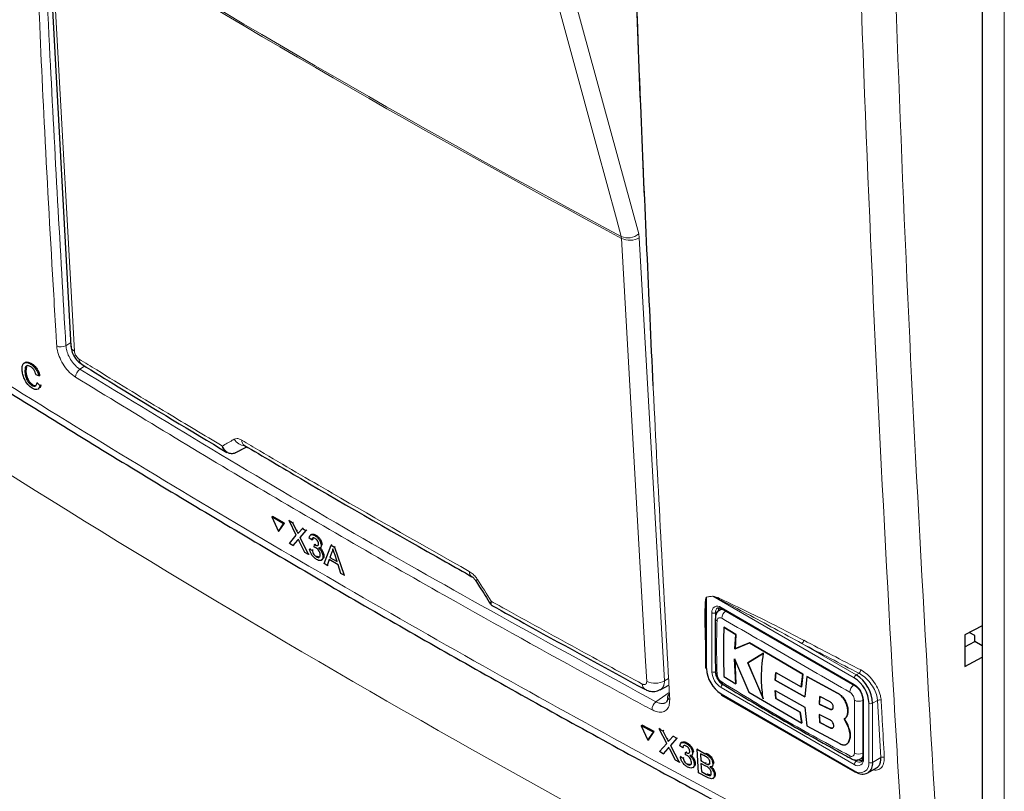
# Paper-space layout 'Blatt4' of a CAD drawing. Header units: millimetres. Extents: x 5 to 418, y 2 to 292.
# Tile 16 of 117: x 121 to 134, y 159 to 169. Entities that reach past the tile are written whole.
import ezdxf

# ---------------------------------------------------------------- set-up
doc = ezdxf.new("R2010")
doc.units = ezdxf.units.MM

psp = doc.layouts.new('Blatt4')

# ---------------------------------------------------------------- linework, layer by layer
at = {"color": 7, "linetype": 'Continuous', "lineweight": 25}
for p, q in [((133.683, 184.532), (133.683, 156.932)), ((121.607, 170.123), (121.921, 164.409)), ((121.328, 164.077), (121.339, 164.085)), ((121.349, 164.148), (121.34, 164.085)), ((121.401, 164.178), (121.413, 164.185)), ((121.507, 164.027), (121.471, 164.041)), ((121.484, 163.935), (121.496, 163.942)), ((121.507, 164.027), (121.519, 164.035)), ((121.416, 163.905), (121.427, 163.912)), ((121.484, 163.935), (121.521, 163.902)), ((121.521, 163.902), (121.533, 163.909)), ((124.051, 163.035), (124.19, 163.111)), ((124.159, 163.129), (124.16, 163.129)), ((124.051, 163.035), (124.047, 163.033)), ((124.515, 162.204), (124.527, 162.212)), ((124.664, 162.117), (124.515, 162.204)), ((124.515, 162.204), (124.598, 162.016)), ((124.676, 162.125), (124.527, 162.212)), ((124.736, 162.157), (124.748, 162.165)), ((124.83, 161.968), (124.736, 162.157)), ((124.736, 162.157), (124.782, 162.131)), ((124.598, 162.016), (124.664, 162.117)), ((124.61, 162.024), (124.676, 162.125)), ((124.664, 162.117), (124.676, 162.125)), ((124.782, 162.131), (124.794, 162.138)), ((124.782, 162.131), (124.834, 162.027)), ((124.865, 162.008), (124.908, 162.057)), ((124.954, 162.03), (124.877, 161.94)), ((124.908, 162.057), (124.919, 162.065)), ((124.908, 162.057), (124.954, 162.03)), ((124.954, 162.03), (124.965, 162.038)), ((124.598, 162.016), (124.61, 162.024)), ((124.74, 161.863), (124.83, 161.968)), ((124.844, 161.903), (124.787, 161.836)), ((124.877, 161.94), (124.888, 161.948)), ((124.877, 161.94), (124.986, 161.72)), ((125.03, 161.908), (124.995, 161.932)), ((125.025, 161.978), (125.012, 161.97)), ((125.03, 161.908), (125.042, 161.915)), ((125.069, 161.963), (125.081, 161.97)), ((124.787, 161.836), (124.74, 161.863)), ((124.787, 161.836), (124.799, 161.844)), ((124.94, 161.747), (124.868, 161.892)), ((125, 161.79), (125.012, 161.798)), ((125, 161.79), (125.035, 161.774)), ((125.035, 161.774), (125.046, 161.782)), ((125.062, 161.814), (125.063, 161.847)), ((125.063, 161.847), (125.075, 161.854)), ((125.068, 161.844), (125.08, 161.851)), ((125.137, 161.806), (125.15, 161.815)), ((125.151, 161.842), (125.162, 161.849)), ((125.19, 161.602), (125.279, 161.841)), ((125.279, 161.841), (125.29, 161.849)), ((125.279, 161.841), (125.321, 161.816)), ((125.321, 161.816), (125.333, 161.824)), ((125.321, 161.816), (125.447, 161.452)), ((124.986, 161.72), (124.94, 161.747)), ((124.986, 161.72), (124.997, 161.728)), ((125.088, 161.691), (125.1, 161.698)), ((125.152, 161.647), (125.165, 161.656)), ((125.173, 161.699), (125.184, 161.707)), ((125.255, 161.653), (125.23, 161.578)), ((125.37, 161.586), (125.255, 161.653)), ((125.287, 161.749), (125.264, 161.681)), ((125.264, 161.681), (125.276, 161.689)), ((125.264, 161.681), (125.356, 161.628)), ((125.287, 161.749), (125.298, 161.756)), ((125.356, 161.628), (125.326, 161.722)), ((125.23, 161.578), (125.19, 161.602)), ((125.23, 161.578), (125.241, 161.586)), ((125.406, 161.475), (125.37, 161.586)), ((125.447, 161.452), (125.406, 161.475)), ((125.447, 161.452), (125.458, 161.459)), ((130.323, 161.017), (130.297, 161.003)), ((130.319, 161.021), (132.039, 160.028)), ((130.113, 160.774), (130.113, 160.261)), ((130.349, 160.782), (130.35, 160.783)), ((130.502, 160.686), (130.349, 160.782)), ((130.35, 160.783), (130.503, 160.687)), ((133.683, 160.8), (133.457, 160.683)), ((130.49, 160.501), (130.502, 160.686)), ((130.503, 160.687), (130.492, 160.502)), ((130.502, 160.686), (130.503, 160.687)), ((133.457, 160.683), (133.457, 160.274)), ((133.586, 160.672), (133.516, 160.714)), ((133.586, 160.596), (133.586, 160.672)), ((130.677, 160.578), (130.49, 160.501)), ((130.492, 160.502), (130.678, 160.578)), ((131.367, 160.173), (130.677, 160.578)), ((130.677, 160.578), (130.678, 160.578)), ((130.678, 160.578), (131.368, 160.174)), ((133.457, 160.529), (133.586, 160.596)), ((133.683, 160.539), (133.586, 160.596)), ((130.49, 160.501), (130.492, 160.502)), ((130.859, 160.444), (130.656, 160.32)), ((130.657, 160.321), (130.86, 160.444)), ((133.457, 160.274), (133.683, 160.392)), ((130.487, 160.374), (130.671, 159.944)), ((130.501, 160.049), (130.487, 160.374)), ((130.488, 160.374), (130.503, 160.05)), ((130.656, 160.32), (130.657, 160.321)), ((130.656, 160.32), (130.857, 159.856)), ((130.858, 159.856), (130.657, 160.321)), ((130.349, 160.145), (130.501, 160.049)), ((131.011, 160.095), (131.019, 160.196)), ((131.02, 160.197), (131.012, 160.096)), ((131.019, 160.196), (131.347, 160.011)), ((131.347, 160.011), (131.367, 160.173)), ((131.368, 160.174), (131.349, 160.011)), ((131.367, 160.173), (131.368, 160.174)), ((131.418, 160.145), (131.393, 159.882)), ((131.814, 159.931), (131.418, 160.145)), ((131.418, 160.145), (131.42, 160.145)), ((131.42, 160.145), (131.816, 159.931)), ((129.528, 159.974), (129.639, 160.034)), ((130.501, 160.049), (130.503, 160.05)), ((131.011, 160.095), (131.012, 160.096)), ((131.393, 159.882), (131.011, 160.095)), ((131.012, 160.096), (131.394, 159.883)), ((131.347, 160.011), (131.349, 160.011)), ((130.319, 159.905), (132.039, 158.912)), ((130.671, 159.944), (131.353, 159.543)), ((131.01, 159.963), (131.392, 159.75)), ((131.018, 159.861), (131.01, 159.963)), ((131.011, 159.963), (131.019, 159.861)), ((131.585, 159.885), (131.58, 159.788)), ((131.581, 159.789), (131.587, 159.885)), ((131.72, 159.816), (131.585, 159.885)), ((131.334, 159.683), (131.018, 159.861)), ((131.018, 159.861), (131.019, 159.861)), ((131.019, 159.861), (131.335, 159.683)), ((131.392, 159.75), (131.418, 159.507)), ((131.58, 159.788), (131.581, 159.789)), ((131.58, 159.788), (131.716, 159.721)), ((131.717, 159.721), (131.581, 159.789)), ((132.141, 159.852), (132.141, 159.09)), ((131.353, 159.543), (131.334, 159.683)), ((131.334, 159.683), (131.335, 159.683)), ((131.335, 159.683), (131.354, 159.544)), ((131.58, 159.654), (131.585, 159.551)), ((131.715, 159.587), (131.58, 159.654)), ((131.586, 159.551), (131.581, 159.655)), ((131.948, 159.702), (131.949, 159.702)), ((129.283, 159.509), (129.294, 159.517)), ((129.438, 159.426), (129.283, 159.509)), ((129.283, 159.509), (129.368, 159.323)), ((129.449, 159.434), (129.294, 159.517)), ((131.353, 159.543), (131.354, 159.544)), ((131.418, 159.507), (131.843, 159.278)), ((131.585, 159.551), (131.72, 159.482)), ((131.585, 159.551), (131.586, 159.551)), ((131.721, 159.483), (131.586, 159.551)), ((131.901, 159.596), (131.903, 159.596)), ((131.946, 159.515), (131.901, 159.596)), ((131.902, 159.596), (131.947, 159.515)), ((131.946, 159.515), (131.947, 159.515)), ((129.368, 159.323), (129.438, 159.426)), ((129.38, 159.331), (129.449, 159.434)), ((129.438, 159.426), (129.449, 159.434)), ((129.513, 159.468), (129.525, 159.476)), ((129.611, 159.28), (129.513, 159.468)), ((129.513, 159.468), (129.561, 159.442)), ((129.561, 159.442), (129.572, 159.45)), ((129.561, 159.442), (129.614, 159.339)), ((129.647, 159.322), (129.692, 159.372)), ((129.692, 159.372), (129.703, 159.38)), ((129.692, 159.372), (129.74, 159.346)), ((129.368, 159.323), (129.38, 159.331)), ((129.516, 159.174), (129.611, 159.28)), ((129.74, 159.346), (129.659, 159.254)), ((129.659, 159.254), (129.67, 159.262)), ((129.659, 159.254), (129.772, 159.037)), ((129.74, 159.346), (129.751, 159.354)), ((129.818, 159.225), (129.782, 159.248)), ((129.812, 159.295), (129.799, 159.286)), ((129.86, 159.281), (129.871, 159.289)), ((131.932, 159.27), (131.933, 159.271)), ((131.959, 159.301), (131.96, 159.302)), ((129.565, 159.148), (129.516, 159.174)), ((129.625, 159.216), (129.565, 159.148)), ((129.565, 159.148), (129.576, 159.156)), ((129.724, 159.062), (129.65, 159.206)), ((129.787, 159.107), (129.798, 159.115)), ((129.787, 159.107), (129.823, 159.092)), ((129.818, 159.225), (129.829, 159.233)), ((129.851, 159.132), (129.853, 159.165)), ((129.853, 159.165), (129.864, 159.173)), ((129.858, 159.162), (129.869, 159.17)), ((129.93, 159.127), (129.942, 159.136)), ((129.944, 159.162), (129.955, 159.17)), ((130.004, 159.204), (130.015, 159.211)), ((130.022, 158.902), (130.004, 159.204)), ((130.004, 159.204), (130.109, 159.147)), ((130.099, 159.119), (130.046, 159.148)), ((130.046, 159.148), (130.051, 159.055)), ((129.772, 159.037), (129.724, 159.062)), ((129.772, 159.037), (129.783, 159.044)), ((129.823, 159.092), (129.833, 159.099)), ((129.878, 159.009), (129.889, 159.017)), ((129.966, 159.02), (129.977, 159.028)), ((130.051, 159.055), (130.062, 159.063)), ((130.051, 159.055), (130.109, 159.024)), ((130.115, 158.987), (130.053, 159.02)), ((130.053, 159.02), (130.059, 158.916)), ((130.143, 159.009), (130.154, 159.017)), ((130.191, 158.982), (130.204, 158.991)), ((130.207, 159.019), (130.218, 159.027)), ((132.114, 159.081), (132.139, 159.096)), ((129.946, 158.968), (129.959, 158.977)), ((130.127, 158.846), (130.022, 158.902)), ((130.059, 158.916), (130.07, 158.923)), ((130.059, 158.916), (130.126, 158.88)), ((130.15, 158.869), (130.161, 158.876)), ((130.225, 158.877), (130.237, 158.884)), ((132.206, 158.899), (132.318, 158.963)), ((130.207, 158.828), (130.22, 158.837))]:
    psp.add_line(p, q, dxfattribs=at)
at = {"color": 7, "linetype": 'Continuous', "lineweight": 18}
for p, q in [((133.968, 184.17), (133.968, 156.57)), ((129.256, 165.81), (129.249, 165.859)), ((129.027, 165.801), (129.023, 165.825)), ((129.256, 165.81), (129.581, 160.09)), ((121.856, 164.415), (121.918, 164.456)), ((122.098, 164.152), (122.036, 164.111)), ((124.834, 162.027), (124.845, 162.034)), ((124.844, 161.903), (124.856, 161.911)), ((130.204, 161.18), (130.123, 161.167)), ((130.123, 161.167), (130.123, 160.247)), ((132.032, 160.125), (130.204, 161.18)), ((130.312, 161.036), (132.032, 160.043)), ((130.194, 160.206), (130.194, 160.968)), ((130.276, 160.989), (130.241, 160.968)), ((130.241, 160.968), (130.241, 160.206)), ((131.356, 160.57), (132.056, 160.165)), ((132.056, 160.165), (132.093, 160.187)), ((129.581, 160.09), (129.635, 160.118)), ((132.032, 159.009), (130.312, 160.002)), ((129.472, 159.818), (129.644, 159.939)), ((130.312, 159.92), (132.032, 158.927)), ((131.814, 159.931), (131.816, 159.931)), ((132.15, 159.839), (132.15, 159.077)), ((132.221, 159.036), (132.221, 159.798)), ((132.332, 159.835), (132.268, 159.798)), ((132.268, 159.798), (132.268, 159.036)), ((132.374, 159.097), (132.332, 159.835)), ((131.716, 159.721), (131.717, 159.721)), ((131.72, 159.482), (131.721, 159.483)), ((129.614, 159.339), (129.625, 159.347)), ((129.625, 159.216), (129.636, 159.224)), ((130.109, 159.147), (130.121, 159.155)), ((130.109, 159.024), (130.12, 159.032)), ((132.015, 159.073), (132.056, 159.05)), ((132.091, 159.07), (132.056, 159.05)), ((132.268, 159.036), (132.374, 159.097)), ((130.126, 158.88), (130.137, 158.888))]:
    psp.add_line(p, q, dxfattribs=at)
at = {"color": 7, "linetype": 'Continuous', "lineweight": 18, "flags": 128}
for points in [[(129.023, 165.825), (128.961, 166.054), (128.712, 166.966), (127.718, 170.618), (127.381, 171.856)], [(127.607, 171.889), (128.426, 168.882), (129.249, 165.859)], [(121.652, 170.058), (121.666, 169.795), (121.724, 168.743), (121.965, 164.344)], [(129.352, 160.08), (129.337, 160.343), (129.277, 161.397), (129.027, 165.801)]]:
    psp.add_lwpolyline(points, dxfattribs=at)
at = {"color": 7, "linetype": 'Continuous', "lineweight": 18}
for centre, radius, start, end in [((194.964, 288.567), 139.333, 238.25156, 241.75381), ((194.965, 288.538), 139.328, 238.25137, 241.754), ((129.109, 166.021), 0.214, 246.3296, 310.8196), ((129.133, 166.022), 0.245, 244.5161, 300.2409), ((121.794, 164.52), 0.121, 241.8654, 300.6211), ((122.004, 164.419), 0.0843, 186.7627, 242.4398), ((122.107, 164.241), 0.0812, 178.7918, 234.4647), ((122.105, 164.008), 0.124, 123.6038, 179.3326), ((124.177, 163.294), 0.171, 209.8641, 265.9262), ((124.206, 163.194), 0.0801, 178.4114, 235.0292), ((127.141, 161.498), 0.0786, 177.8387, 236.1943), ((127.125, 161.451), 0.0678, 284.6474, 308.0898), ((130.087, 161.151), 0.0394, 22.6547, 26.0853), ((130.168, 161.165), 0.0395, 22.968, 26.4077), ((130.266, 160.98), 0.0728, 50.7967, 189.214), ((130.308, 160.975), 0.0677, 127.2774, 185.4814), ((130.328, 161.034), 0.016, 172.7442, 235.9436), ((130.218, 161.014), 0.0512, 242.6097, 297.3903), ((130.278, 160.897), 0.0402, 185.4723, 243.6173), ((130.448, 160.886), 0.128, 125.9042, 175.5829), ((131.325, 160.613), 0.0531, 305.3773, 359.8199), ((208.872, 308.744), 167.226, 242.38409, 242.66853), ((208.879, 308.757), 167.192, 242.38409, 242.66853), ((130.45, 160.218), 0.256, 182.6055, 237.3945), ((130.218, 160.252), 0.0512, 242.6097, 297.3903), ((130.446, 160.215), 0.205, 182.6055, 237.3945), ((132.084, 160.122), 0.0512, 122.6055, 177.3945), ((132.061, 160.23), 0.0534, 305.7475, 359.8464), ((129.373, 160.044), 0.0779, 177.5069, 235.7509), ((129.458, 160.302), 0.245, 244.5222, 300.2404), ((130.363, 160), 0.0512, 122.6055, 177.3945), ((132.105, 159.932), 0.133, 128.0591, 175.9083), ((131.894, 159.827), 0.256, 2.6055, 57.3945), ((132.048, 160.041), 0.016, 172.7016, 236.3692), ((129.666, 159.887), 0.0445, 187.5586, 246.6459), ((129.552, 159.714), 0.131, 127.3228, 179.8962), ((132.091, 159.957), 0.133, 244.053, 291.9305), ((132.157, 159.854), 0.0168, 185.8575, 245.6111), ((132.245, 159.844), 0.0512, 242.6097, 297.3903), ((132.358, 159.793), 0.0491, 65.2349, 120.7657), ((132.013, 159.117), 0.0402, 176.4643, 234.483), ((132.088, 159.27), 0.128, 244.3933, 294.1897), ((132.078, 159.065), 0.0728, 230.7967, 9.214), ((132.084, 159.006), 0.0512, 122.6055, 177.3945), ((132.106, 159.017), 0.116, 230.7967, 9.214), ((132.095, 159.1), 0.0635, 232.5875, 297.5638), ((132.157, 159.092), 0.0168, 185.6948, 245.6253), ((132.245, 159.081), 0.0512, 242.6097, 297.3903), ((132.399, 159.055), 0.0491, 65.253, 120.867), ((132.048, 158.925), 0.016, 172.7442, 235.9436)]:
    psp.add_arc(centre, radius, start, end, dxfattribs=at)
at = {"color": 7, "linetype": 'Continuous', "lineweight": 25}
for centre, radius, start, end in [((130.359, 160.992), 0.0825, 150.6194, 182.409), ((130.13, 160.262), 0.0168, 185.6948, 245.6253), ((130.533, 160.266), 0.41, 182.6055, 237.3945), ((130.278, 160.214), 0.0405, 183.0563, 243.1913), ((131.812, 159.779), 0.41, 2.6055, 57.3945), ((131.808, 159.777), 0.461, 2.6055, 57.3945), ((130.361, 160.071), 0.0407, 176.9633, 235.557), ((129.666, 159.88), 0.0434, 117.6139, 179.3631), ((130.328, 159.918), 0.016, 172.7442, 235.9436), ((132.139, 159.015), 0.131, 230.7967, 9.214), ((132.136, 159.14), 0.0824, 237.5906, 269.4202), ((132.046, 158.927), 0.0168, 245.6929, 305.6176)]:
    psp.add_arc(centre, radius, start, end, dxfattribs=at)
at = {"color": 7, "linetype": 'Continuous', "lineweight": 18}
for centre, major_axis, ratio, start_param, end_param in [((243.629, 235.085), (166.597, 7.942), 0.606525, 3.838324, 3.957849), ((236.22, 224.828), (147.524, 83.092), 0.010893, 2.427244, 2.428475)]:
    psp.add_ellipse(centre, major_axis=major_axis, ratio=ratio, start_param=start_param, end_param=end_param, dxfattribs=at)
for points, knots in [([(129.036, 174.911), (129.037, 174.867), (129.042, 174.643), (129.066, 173.705), (129.132, 171.387), (129.256, 167.835), (129.435, 163.75), (129.58, 161.096), (129.649, 159.846)], [0, 0, 0, 0, 0.008809, 0.044043, 0.184981, 0.46686, 0.748768, 1, 1, 1, 1]), ([(132.696, 157.341), (132.685, 157.516), (132.63, 158.392), (132.41, 162.081), (132.153, 167.379), (132.019, 172.02), (131.967, 173.801)], [0, 0, 0, 0, 0.032288, 0.161438, 0.678067, 1, 1, 1, 1]), ([(132.412, 173.809), (132.495, 171.046), (132.661, 165.519), (132.98, 160.08), (133.14, 157.359)], [0, 0, 0, 0, 0.4999, 1, 1, 1, 1]), ([(121.737, 164.413), (121.735, 164.457), (121.722, 164.676), (121.668, 165.597), (121.55, 167.677), (121.473, 169.603), (121.425, 170.818)], [0, 0, 0, 0, 0.020653, 0.103267, 0.433722, 1, 1, 1, 1]), ([(121.549, 170.35), (121.582, 169.618), (121.671, 167.632), (121.784, 165.66), (121.856, 164.415)], [0, 0, 0, 0, 0.368346, 1, 1, 1, 1]), ([(119.066, 165.209), (119.214, 165.114), (119.953, 164.638), (121.3, 163.788), (123.128, 162.67), (124.987, 161.568), (126.879, 160.48), (128.795, 159.413), (130.731, 158.364), (132.041, 157.682), (132.696, 157.341)], [0, 0, 0, 0, 0.034565, 0.172831, 0.311096, 0.449399, 0.587812, 0.726262, 0.863113, 1, 1, 1, 1]), ([(121.981, 164.009), (121.955, 164.028), (121.903, 164.065), (121.832, 164.153), (121.777, 164.252), (121.745, 164.342), (121.74, 164.393), (121.737, 164.413)], [0, 0, 0, 0, 0.214922, 0.429826, 0.644764, 0.859729, 1, 1, 1, 1]), ([(121.856, 164.415), (121.858, 164.4), (121.862, 164.362), (121.885, 164.294), (121.926, 164.22), (121.978, 164.154), (122.017, 164.125), (122.036, 164.111)], [0, 0, 0, 0, 0.140294, 0.355296, 0.57025, 0.785134, 1, 1, 1, 1]), ([(121.965, 164.344), (121.967, 164.336), (121.969, 164.321), (121.979, 164.295), (121.995, 164.271), (122.011, 164.253), (122.022, 164.246), (122.026, 164.243)], [0, 0, 0, 0, 0.2147505, 0.4295793, 0.6438148, 0.8575512, 1, 1, 1, 1]), ([(122.026, 164.243), (122.102, 164.196), (122.481, 163.962), (123.096, 163.587), (123.64, 163.261), (123.876, 163.12)], [0, 0, 0, 0, 0.124102, 0.620516, 1, 1, 1, 1]), ([(122.036, 164.111), (123.245, 163.376), (125.665, 161.905), (128.203, 160.514), (129.472, 159.818)], [0, 0, 0, 0, 0.499744, 1, 1, 1, 1]), ([(129.421, 159.714), (129.38, 159.736), (129.178, 159.845), (128.329, 160.305), (126.686, 161.216), (124.399, 162.533), (122.787, 163.517), (121.981, 164.009)], [0, 0, 0, 0, 0.015838, 0.079188, 0.332598, 0.666299, 1, 1, 1, 1]), ([(123.876, 163.12), (123.918, 163.144), (123.97, 163.174), (124.021, 163.204), (124.03, 163.209)], [0, 0, 0, 0, 0.830622, 1, 1, 1, 1]), ([(124.03, 163.209), (124.041, 163.213), (124.064, 163.221), (124.1, 163.211), (124.12, 163.199), (124.126, 163.197)], [0, 0, 0, 0, 0.428971, 0.858107, 1, 1, 1, 1]), ([(124.126, 163.197), (124.203, 163.151), (124.591, 162.921), (125.562, 162.351), (126.471, 161.836), (127.063, 161.501)], [0, 0, 0, 0, 0.080242, 0.401214, 1, 1, 1, 1]), ([(127.063, 161.501), (127.079, 161.49), (127.111, 161.468), (127.146, 161.429), (127.163, 161.404), (127.167, 161.398)], [0, 0, 0, 0, 0.4282329, 0.8563378, 1, 1, 1, 1]), ([(127.167, 161.398), (127.227, 161.304), (127.287, 161.21), (127.347, 161.116), (127.347, 161.116)], [0, 0, 0, 0, 0.996046, 1, 1, 1, 1]), ([(130.113, 160.518), (130.109, 160.624), (130.103, 160.777), (130.102, 160.956), (130.105, 161.047), (130.108, 161.101), (130.111, 161.132), (130.114, 161.152), (130.117, 161.164), (130.121, 161.168), (130.122, 161.169), (130.122, 161.169)], [0, 0, 0, 0, 0.4704847, 0.6829675, 0.8122377, 0.8903355, 0.9372141, 0.9651786, 0.9932681, 0.9983994, 1, 1, 1, 1]), ([(130.123, 161.167), (130.123, 161.166), (130.123, 161.166), (130.121, 161.162), (130.12, 161.156), (130.119, 161.145), (130.118, 161.131), (130.117, 161.119), (130.117, 161.114)], [0, 0, 0, 0, 0.013957, 0.06563, 0.225268, 0.386274, 0.715091, 1, 1, 1, 1]), ([(130.122, 161.169), (130.136, 161.171), (130.163, 161.175), (130.19, 161.18), (130.203, 161.182)], [0, 0, 0, 0, 0.488773, 1, 1, 1, 1]), ([(130.203, 161.182), (130.211, 161.18), (130.246, 161.174), (130.398, 161.102), (130.778, 160.925), (131.136, 160.739), (131.378, 160.613)], [0, 0, 0, 0, 0.021746, 0.094659, 0.385877, 1, 1, 1, 1]), ([(131.356, 160.57), (131.119, 160.699), (130.77, 160.891), (130.395, 161.086), (130.248, 161.163), (130.212, 161.177), (130.204, 161.18)], [0, 0, 0, 0, 0.614896, 0.90624, 0.97887, 1, 1, 1, 1]), ([(127.347, 161.116), (127.347, 161.115), (127.347, 161.115), (127.346, 161.113), (127.344, 161.109), (127.339, 161.1), (127.335, 161.086), (127.339, 161.082), (127.341, 161.08)], [0, 0, 0, 0, 0.011866, 0.036302, 0.092486, 0.236969, 0.635179, 1, 1, 1, 1]), ([(127.347, 161.116), (127.347, 161.115), (127.347, 161.115), (127.346, 161.113), (127.345, 161.108), (127.344, 161.102), (127.343, 161.096), (127.343, 161.091), (127.343, 161.086), (127.343, 161.082), (127.344, 161.077), (127.345, 161.073), (127.347, 161.07), (127.349, 161.068), (127.351, 161.066), (127.353, 161.064), (127.354, 161.063), (127.355, 161.062)], [0, 0, 0, 0, 0.00944, 0.028886, 0.073592, 0.188555, 0.267323, 0.346326, 0.426055, 0.506033, 0.567142, 0.689907, 0.751597, 0.814669, 0.877871, 0.941477, 1, 1, 1, 1]), ([(127.347, 161.116), (127.414, 161.078), (127.8, 160.863), (128.447, 160.506), (129.033, 160.188), (129.295, 160.047)], [0, 0, 0, 0, 0.10352, 0.599934, 1, 1, 1, 1]), ([(130.32, 160.896), (130.314, 160.899), (130.301, 160.905), (130.283, 160.903), (130.269, 160.893), (130.262, 160.878), (130.261, 160.866), (130.26, 160.861)], [0, 0, 0, 0, 0.2133959, 0.4285917, 0.6443188, 0.859268, 1, 1, 1, 1]), ([(130.298, 161.003), (130.298, 161.003), (130.301, 161.005), (130.307, 161.007), (130.317, 161.01), (130.328, 161.011), (130.335, 161.01), (130.339, 161.01)], [0, 0, 0, 0, 0.05755, 0.261644, 0.497476, 0.786001, 1, 1, 1, 1]), ([(131.973, 159.942), (131.693, 160.104), (131.135, 160.428), (130.592, 160.74), (130.32, 160.896)], [0, 0, 0, 0, 0.499895, 1, 1, 1, 1]), ([(130.26, 160.861), (130.258, 160.772), (130.251, 160.545), (130.257, 160.317), (130.26, 160.178)], [0, 0, 0, 0, 0.389871, 1, 1, 1, 1]), ([(131.083, 160.58), (131.121, 160.557), (131.196, 160.512), (131.274, 160.469), (131.313, 160.447)], [0, 0, 0, 0, 0.500059, 1, 1, 1, 1]), ([(130.26, 160.178), (130.261, 160.169), (130.263, 160.153), (130.273, 160.127), (130.289, 160.102), (130.305, 160.084), (130.316, 160.077), (130.32, 160.074)], [0, 0, 0, 0, 0.213847, 0.429203, 0.644917, 0.859644, 1, 1, 1, 1]), ([(132.332, 159.835), (132.33, 159.853), (132.325, 159.898), (132.294, 159.978), (132.239, 160.065), (132.169, 160.14), (132.118, 160.171), (132.093, 160.187)], [0, 0, 0, 0, 0.139387, 0.354958, 0.570297, 0.785163, 1, 1, 1, 1]), ([(132.115, 160.23), (132.143, 160.212), (132.199, 160.178), (132.276, 160.093), (132.336, 159.997), (132.37, 159.908), (132.376, 159.857), (132.378, 159.838)], [0, 0, 0, 0, 0.2148595, 0.4297052, 0.6450146, 0.8605847, 1, 1, 1, 1]), ([(129.295, 160.047), (129.299, 160.045), (129.311, 160.039), (129.327, 160.038), (129.342, 160.045), (129.351, 160.059), (129.352, 160.073), (129.352, 160.08)], [0, 0, 0, 0, 0.142449, 0.356185, 0.570421, 0.785249, 1, 1, 1, 1]), ([(129.581, 160.09), (129.581, 160.085), (129.581, 160.074), (129.579, 160.057), (129.576, 160.041), (129.57, 160.022), (129.562, 160.006), (129.552, 159.993), (129.541, 159.983), (129.534, 159.978), (129.528, 159.975)], [0, 0, 0, 0, 0.077488, 0.207767, 0.34031, 0.420602, 0.628491, 0.761231, 0.841645, 1, 1, 1, 1]), ([(130.32, 160.074), (130.592, 159.907), (131.135, 159.574), (131.693, 159.271), (131.973, 159.12)], [0, 0, 0, 0, 0.499895, 1, 1, 1, 1]), ([(132.033, 159.838), (132.032, 159.846), (132.031, 159.862), (132.02, 159.889), (132.005, 159.913), (131.988, 159.931), (131.977, 159.939), (131.973, 159.942)], [0, 0, 0, 0, 0.213845, 0.429199, 0.644913, 0.859643, 1, 1, 1, 1]), ([(129.649, 159.846), (129.648, 159.818), (129.646, 159.761), (129.608, 159.705), (129.55, 159.679), (129.483, 159.685), (129.438, 159.706), (129.421, 159.714)], [0, 0, 0, 0, 0.2149317, 0.4298773, 0.6448764, 0.8598859, 1, 1, 1, 1]), ([(129.472, 159.818), (129.479, 159.815), (129.492, 159.808), (129.511, 159.802), (129.527, 159.798), (129.541, 159.796), (129.555, 159.795), (129.568, 159.796), (129.58, 159.799), (129.591, 159.803), (129.599, 159.807), (129.603, 159.81), (129.604, 159.811)], [0, 0, 0, 0, 0.13217, 0.265539, 0.365909, 0.467713, 0.570245, 0.674271, 0.774656, 0.875738, 0.979017, 1, 1, 1, 1]), ([(132.033, 159.154), (132.033, 159.242), (132.033, 159.466), (132.033, 159.697), (132.033, 159.838)], [0, 0, 0, 0, 0.389872, 1, 1, 1, 1]), ([(132.378, 159.838), (132.379, 159.82), (132.384, 159.732), (132.397, 159.486), (132.41, 159.258), (132.419, 159.099)], [0, 0, 0, 0, 0.071295, 0.356473, 1, 1, 1, 1]), ([(131.973, 159.12), (131.979, 159.117), (131.993, 159.111), (132.011, 159.113), (132.024, 159.123), (132.032, 159.138), (132.032, 159.15), (132.033, 159.154)], [0, 0, 0, 0, 0.213395, 0.428589, 0.644315, 0.859265, 1, 1, 1, 1]), ([(132.141, 159.113), (132.14, 159.113), (132.139, 159.109), (132.136, 159.103), (132.131, 159.096), (132.126, 159.09), (132.12, 159.085), (132.116, 159.082), (132.114, 159.081)], [0, 0, 0, 0, 0.057905, 0.258729, 0.461462, 0.59656, 0.844054, 1, 1, 1, 1]), ([(132.419, 159.099), (132.418, 159.071), (132.416, 159.014), (132.377, 158.959), (132.329, 158.932), (132.29, 158.937), (132.276, 158.939)], [0, 0, 0, 0, 0.284595, 0.569208, 0.853206, 1, 1, 1, 1])]:
    psp.add_open_spline(points, degree=3, knots=knots, dxfattribs=at)
at = {"color": 7, "linetype": 'Continuous', "lineweight": 25}
for points, knots in [([(129.437, 163.898), (129.382, 165.067), (129.269, 167.487), (129.185, 169.926), (129.141, 171.186)], [0, 0, 0, 0, 0.483147, 1, 1, 1, 1]), ([(119.136, 165.076), (119.166, 165.056), (119.842, 164.612), (121.199, 163.761), (123.206, 162.528), (125.253, 161.317), (127.332, 160.127), (129.447, 158.959), (131.259, 157.986), (132.38, 157.41), (132.77, 157.209)], [0, 0, 0, 0, 0.0073156, 0.1597915, 0.3120799, 0.4641284, 0.6158325, 0.7672972, 0.9190111, 1, 1, 1, 1]), ([(121.924, 164.409), (121.924, 164.395), (121.925, 164.355), (121.954, 164.287), (122, 164.217), (122.044, 164.189), (122.062, 164.178)], [0, 0, 0, 0, 0.14525, 0.435418, 0.773588, 1, 1, 1, 1]), ([(121.291, 164.1), (121.291, 164.121), (121.291, 164.163), (121.317, 164.198), (121.358, 164.201), (121.387, 164.186), (121.401, 164.178)], [0, 0, 0, 0, 0.280492, 0.55957, 0.779615, 1, 1, 1, 1]), ([(121.323, 164.186), (121.326, 164.192), (121.336, 164.209), (121.37, 164.207), (121.399, 164.193), (121.414, 164.185)], [0, 0, 0, 0, 0.222773, 0.611088, 1, 1, 1, 1]), ([(121.421, 163.867), (121.402, 163.881), (121.362, 163.909), (121.319, 163.981), (121.297, 164.046), (121.293, 164.082), (121.291, 164.1)], [0, 0, 0, 0, 0.279955, 0.558088, 0.778912, 1, 1, 1, 1]), ([(121.402, 164.144), (121.393, 164.149), (121.374, 164.159), (121.351, 164.158), (121.328, 164.137), (121.328, 164.102), (121.328, 164.077)], [0, 0, 0, 0, 0.187223, 0.373906, 0.560736, 1, 1, 1, 1]), ([(121.328, 164.077), (121.329, 164.061), (121.333, 164.027), (121.351, 163.975), (121.382, 163.93), (121.404, 163.913), (121.416, 163.905)], [0, 0, 0, 0, 0.281245, 0.560716, 0.780138, 1, 1, 1, 1]), ([(121.34, 164.085), (121.341, 164.068), (121.345, 164.035), (121.363, 163.982), (121.395, 163.937), (121.417, 163.92), (121.428, 163.912)], [0, 0, 0, 0, 0.281245, 0.5607156, 0.780138, 1, 1, 1, 1]), ([(121.401, 164.178), (121.414, 164.169), (121.44, 164.151), (121.472, 164.109), (121.495, 164.067), (121.503, 164.04), (121.507, 164.027)], [0, 0, 0, 0, 0.280081, 0.559449, 0.779549, 1, 1, 1, 1]), ([(121.471, 164.041), (121.467, 164.052), (121.461, 164.075), (121.443, 164.106), (121.422, 164.13), (121.408, 164.14), (121.402, 164.144)], [0, 0, 0, 0, 0.280553, 0.559739, 0.779654, 1, 1, 1, 1]), ([(121.414, 164.185), (121.426, 164.176), (121.452, 164.158), (121.485, 164.117), (121.507, 164.074), (121.515, 164.048), (121.519, 164.035)], [0, 0, 0, 0, 0.280081, 0.559449, 0.779549, 1, 1, 1, 1]), ([(122.06, 164.175), (122.217, 164.078), (122.837, 163.696), (123.466, 163.319), (123.935, 163.037)], [0, 0, 0, 0, 0.253249, 1, 1, 1, 1]), ([(121.416, 163.905), (121.425, 163.899), (121.445, 163.889), (121.474, 163.896), (121.48, 163.92), (121.484, 163.935)], [0, 0, 0, 0, 0.2807112, 0.5609046, 1, 1, 1, 1]), ([(121.521, 163.902), (121.518, 163.889), (121.511, 163.863), (121.486, 163.847), (121.454, 163.849), (121.432, 163.861), (121.421, 163.867)], [0, 0, 0, 0, 0.280256, 0.559546, 0.779589, 1, 1, 1, 1]), ([(121.428, 163.912), (121.438, 163.906), (121.453, 163.897), (121.464, 163.901), (121.467, 163.902)], [0, 0, 0, 0, 0.692443, 1, 1, 1, 1]), ([(121.533, 163.909), (121.531, 163.895), (121.529, 163.879), (121.519, 163.874), (121.519, 163.873)], [0, 0, 0, 0, 0.942519, 1, 1, 1, 1]), ([(124.047, 163.033), (124.044, 163.031), (124.027, 163.023), (123.991, 163.018), (123.943, 163.032), (123.907, 163.064), (123.888, 163.094), (123.88, 163.11), (123.877, 163.117), (123.876, 163.119), (123.876, 163.12)], [0, 0, 0, 0, 0.050098, 0.27415, 0.515159, 0.765666, 0.911881, 0.965579, 0.995274, 1, 1, 1, 1]), ([(123.935, 163.037), (123.935, 163.037), (123.92, 163.042), (123.901, 163.066), (123.885, 163.094), (123.879, 163.11), (123.877, 163.117), (123.876, 163.119), (123.876, 163.12)], [0, 0, 0, 0, 0.0077531, 0.520425, 0.819667, 0.9295577, 0.9903299, 1, 1, 1, 1]), ([(124.16, 163.129), (124.402, 162.986), (125.258, 162.48), (126.239, 161.916), (126.983, 161.497), (127.097, 161.433)], [0, 0, 0, 0, 0.2500028, 0.8851277, 1, 1, 1, 1]), ([(124.834, 162.027), (124.837, 162.02), (124.842, 162.01), (124.847, 161.998), (124.849, 161.992), (124.849, 161.99)], [0, 0, 0, 0, 0.561277, 0.781763, 1, 1, 1, 1]), ([(124.856, 161.916), (124.854, 161.914), (124.85, 161.91), (124.846, 161.905), (124.844, 161.903)], [0, 0, 0, 0, 0.5600016, 1, 1, 1, 1]), ([(124.849, 161.99), (124.852, 161.993), (124.858, 161.999), (124.863, 162.006), (124.865, 162.008)], [0, 0, 0, 0, 0.56, 1, 1, 1, 1]), ([(124.868, 161.892), (124.866, 161.897), (124.862, 161.905), (124.858, 161.913), (124.856, 161.916)], [0, 0, 0, 0, 0.56, 1, 1, 1, 1]), ([(124.995, 161.932), (124.997, 161.942), (125.001, 161.962), (125.02, 161.977), (125.044, 161.976), (125.061, 161.967), (125.069, 161.963)], [0, 0, 0, 0, 0.280253, 0.559523, 0.779592, 1, 1, 1, 1]), ([(125.027, 161.976), (125.029, 161.979), (125.036, 161.985), (125.056, 161.983), (125.073, 161.975), (125.081, 161.971)], [0, 0, 0, 0, 0.2012, 0.600294, 1, 1, 1, 1]), ([(125.073, 161.928), (125.066, 161.931), (125.054, 161.937), (125.039, 161.933), (125.032, 161.922), (125.031, 161.913), (125.03, 161.908)], [0, 0, 0, 0, 0.280001, 0.559131, 0.77932, 1, 1, 1, 1]), ([(125.053, 161.939), (125.052, 161.939), (125.048, 161.938), (125.044, 161.929), (125.043, 161.92), (125.042, 161.915)], [0, 0, 0, 0, 0.054992, 0.52697, 1, 1, 1, 1]), ([(125.069, 161.963), (125.08, 161.956), (125.102, 161.941), (125.129, 161.907), (125.146, 161.872), (125.149, 161.852), (125.151, 161.842)], [0, 0, 0, 0, 0.280184, 0.559855, 0.78, 1, 1, 1, 1]), ([(125.116, 161.861), (125.115, 161.868), (125.113, 161.882), (125.101, 161.903), (125.087, 161.918), (125.077, 161.925), (125.073, 161.928)], [0, 0, 0, 0, 0.27946, 0.558952, 0.779255, 1, 1, 1, 1]), ([(125.081, 161.971), (125.092, 161.963), (125.114, 161.948), (125.141, 161.915), (125.158, 161.879), (125.161, 161.859), (125.163, 161.849)], [0, 0, 0, 0, 0.280184, 0.559855, 0.78, 1, 1, 1, 1]), ([(125.089, 161.656), (125.077, 161.664), (125.054, 161.681), (125.025, 161.719), (125.007, 161.757), (125.002, 161.779), (125, 161.79)], [0, 0, 0, 0, 0.279911, 0.559249, 0.779476, 1, 1, 1, 1]), ([(125.084, 161.805), (125.08, 161.808), (125.072, 161.811), (125.065, 161.813), (125.062, 161.814)], [0, 0, 0, 0, 0.559772, 1, 1, 1, 1]), ([(125.063, 161.847), (125.064, 161.846), (125.066, 161.845), (125.068, 161.844), (125.068, 161.844)], [0, 0, 0, 0, 0.560003, 1, 1, 1, 1]), ([(125.068, 161.844), (125.075, 161.84), (125.089, 161.834), (125.106, 161.833), (125.116, 161.843), (125.116, 161.855), (125.116, 161.861)], [0, 0, 0, 0, 0.28068, 0.560951, 0.780057, 1, 1, 1, 1]), ([(125.138, 161.72), (125.137, 161.729), (125.134, 161.746), (125.119, 161.773), (125.102, 161.794), (125.09, 161.801), (125.084, 161.805)], [0, 0, 0, 0, 0.279747, 0.559171, 0.779444, 1, 1, 1, 1]), ([(125.151, 161.842), (125.151, 161.835), (125.15, 161.821), (125.14, 161.805), (125.126, 161.804), (125.118, 161.803)], [0, 0, 0, 0, 0.280496, 0.561003, 1, 1, 1, 1]), ([(125.118, 161.803), (125.126, 161.796), (125.142, 161.78), (125.16, 161.75), (125.17, 161.722), (125.172, 161.707), (125.173, 161.699)], [0, 0, 0, 0, 0.279807, 0.559185, 0.779408, 1, 1, 1, 1]), ([(125.136, 161.804), (125.142, 161.799), (125.156, 161.785), (125.172, 161.758), (125.182, 161.73), (125.184, 161.715), (125.184, 161.707)], [0, 0, 0, 0, 0.221994, 0.523799, 0.7617, 1, 1, 1, 1]), ([(125.302, 161.794), (125.3, 161.785), (125.297, 161.768), (125.29, 161.755), (125.287, 161.749)], [0, 0, 0, 0, 0.559915, 1, 1, 1, 1]), ([(125.326, 161.722), (125.321, 161.736), (125.313, 161.76), (125.306, 161.783), (125.302, 161.794)], [0, 0, 0, 0, 0.560002, 1, 1, 1, 1]), ([(125.035, 161.774), (125.037, 161.765), (125.041, 161.748), (125.054, 161.722), (125.071, 161.702), (125.083, 161.694), (125.088, 161.691)], [0, 0, 0, 0, 0.2808811, 0.5600727, 0.7796532, 1, 1, 1, 1]), ([(125.088, 161.691), (125.096, 161.687), (125.112, 161.679), (125.129, 161.685), (125.138, 161.7), (125.138, 161.713), (125.138, 161.72)], [0, 0, 0, 0, 0.2798831, 0.5589932, 0.779319, 1, 1, 1, 1]), ([(125.173, 161.699), (125.172, 161.686), (125.17, 161.659), (125.148, 161.642), (125.119, 161.641), (125.099, 161.651), (125.089, 161.656)], [0, 0, 0, 0, 0.279401, 0.559064, 0.779378, 1, 1, 1, 1]), ([(125.1, 161.698), (125.108, 161.694), (125.123, 161.687), (125.133, 161.692), (125.137, 161.694)], [0, 0, 0, 0, 0.556828, 1, 1, 1, 1]), ([(125.184, 161.707), (125.184, 161.693), (125.184, 161.67), (125.17, 161.661), (125.164, 161.658)], [0, 0, 0, 0, 0.606083, 1, 1, 1, 1]), ([(127.098, 161.432), (127.098, 161.432), (127.099, 161.432), (127.108, 161.426), (127.12, 161.415), (127.132, 161.4), (127.139, 161.39), (127.142, 161.385)], [0, 0, 0, 0, 0.088719, 0.325385, 0.55699, 0.815514, 1, 1, 1, 1]), ([(127.142, 161.385), (127.16, 161.358), (127.225, 161.255), (127.291, 161.153), (127.338, 161.078)], [0, 0, 0, 0, 0.269026, 1, 1, 1, 1]), ([(127.34, 161.079), (127.342, 161.074), (127.346, 161.067), (127.353, 161.064), (127.355, 161.063)], [0, 0, 0, 0, 0.734864, 1, 1, 1, 1]), ([(127.355, 161.063), (127.512, 160.975), (128.165, 160.611), (128.827, 160.252), (129.329, 159.979)], [0, 0, 0, 0, 0.240449, 1, 1, 1, 1]), ([(130.117, 161.114), (130.117, 161.109), (130.116, 161.087), (130.114, 161.036), (130.113, 160.941), (130.113, 160.851), (130.114, 160.79), (130.114, 160.778)], [0, 0, 0, 0, 0.045541, 0.201899, 0.461368, 0.888472, 1, 1, 1, 1]), ([(130.269, 161.028), (130.271, 161.03), (130.277, 161.034), (130.295, 161.033), (130.312, 161.024), (130.319, 161.021)], [0, 0, 0, 0, 0.290447, 0.725469, 1, 1, 1, 1]), ([(130.238, 160.894), (130.237, 160.838), (130.233, 160.608), (130.237, 160.382), (130.24, 160.212)], [0, 0, 0, 0, 0.243254, 1, 1, 1, 1]), ([(130.299, 161.001), (130.289, 160.995), (130.267, 160.983), (130.248, 160.948), (130.237, 160.917), (130.239, 160.898), (130.24, 160.893)], [0, 0, 0, 0, 0.252796, 0.57186, 0.893828, 1, 1, 1, 1]), ([(130.349, 160.782), (130.346, 160.696), (130.338, 160.48), (130.345, 160.271), (130.349, 160.145)], [0, 0, 0, 0, 0.394464, 1, 1, 1, 1]), ([(130.857, 159.856), (130.846, 159.933), (130.822, 160.114), (130.845, 160.323), (130.859, 160.444)], [0, 0, 0, 0, 0.427268, 1, 1, 1, 1]), ([(130.24, 160.21), (130.24, 160.201), (130.239, 160.174), (130.257, 160.127), (130.29, 160.073), (130.322, 160.05), (130.338, 160.039)], [0, 0, 0, 0, 0.1273036, 0.412419, 0.7169808, 1, 1, 1, 1]), ([(130.339, 160.039), (130.486, 159.95), (131.002, 159.64), (131.556, 159.323), (131.966, 159.098), (131.99, 159.085)], [0, 0, 0, 0, 0.27245, 0.957149, 1, 1, 1, 1]), ([(132.039, 160.028), (132.048, 160.022), (132.068, 160.008), (132.099, 159.974), (132.124, 159.93), (132.138, 159.886), (132.14, 159.863), (132.141, 159.852)], [0, 0, 0, 0, 0.178594, 0.391157, 0.611318, 0.832978, 1, 1, 1, 1]), ([(129.33, 159.981), (129.336, 159.977), (129.363, 159.959), (129.419, 159.949), (129.483, 159.952), (129.516, 159.971), (129.527, 159.977)], [0, 0, 0, 0, 0.10414, 0.46507, 0.811503, 1, 1, 1, 1]), ([(129.622, 159.881), (129.622, 159.88), (129.625, 159.858), (129.617, 159.829), (129.611, 159.814), (129.605, 159.812), (129.603, 159.812)], [0, 0, 0, 0, 0.019881, 0.430416, 0.850901, 1, 1, 1, 1]), ([(131.948, 159.702), (131.947, 159.72), (131.944, 159.756), (131.922, 159.815), (131.888, 159.869), (131.85, 159.909), (131.825, 159.924), (131.814, 159.931)], [0, 0, 0, 0, 0.214509, 0.429017, 0.643582, 0.858182, 1, 1, 1, 1]), ([(131.816, 159.931), (131.831, 159.921), (131.862, 159.901), (131.902, 159.852), (131.932, 159.796), (131.947, 159.744), (131.949, 159.714), (131.949, 159.702)], [0, 0, 0, 0, 0.2144763, 0.4289488, 0.6435016, 0.8581035, 1, 1, 1, 1]), ([(131.716, 159.721), (131.721, 159.719), (131.731, 159.715), (131.744, 159.717), (131.754, 159.724), (131.76, 159.736), (131.761, 159.752), (131.758, 159.77), (131.75, 159.788), (131.738, 159.803), (131.727, 159.812), (131.721, 159.816), (131.72, 159.816)], [0, 0, 0, 0, 0.107912, 0.215821, 0.323761, 0.431549, 0.539075, 0.646323, 0.753352, 0.860272, 0.967233, 1, 1, 1, 1]), ([(131.748, 159.72), (131.748, 159.72), (131.745, 159.717), (131.736, 159.716), (131.725, 159.718), (131.718, 159.721), (131.717, 159.721)], [0, 0, 0, 0, 0.001592, 0.4315, 0.862221, 1, 1, 1, 1]), ([(131.901, 159.596), (131.903, 159.596), (131.907, 159.599), (131.914, 159.604), (131.922, 159.612), (131.927, 159.619), (131.933, 159.629), (131.938, 159.639), (131.943, 159.653), (131.945, 159.663), (131.947, 159.674), (131.948, 159.686), (131.948, 159.697), (131.948, 159.702)], [0, 0, 0, 0, 0.048149, 0.144842, 0.242919, 0.342416, 0.392405, 0.537187, 0.635274, 0.734788, 0.784787, 0.892046, 1, 1, 1, 1]), ([(131.949, 159.702), (131.949, 159.7), (131.949, 159.693), (131.949, 159.682), (131.947, 159.669), (131.945, 159.658), (131.942, 159.646), (131.938, 159.635), (131.931, 159.624), (131.926, 159.616), (131.919, 159.609), (131.912, 159.602), (131.906, 159.598), (131.902, 159.596)], [0, 0, 0, 0, 0.048049, 0.144542, 0.242421, 0.34172, 0.391609, 0.536088, 0.633963, 0.733252, 0.783135, 0.891215, 1, 1, 1, 1]), ([(131.72, 159.482), (131.725, 159.48), (131.736, 159.476), (131.75, 159.477), (131.761, 159.485), (131.767, 159.498), (131.767, 159.515), (131.762, 159.535), (131.752, 159.554), (131.737, 159.572), (131.725, 159.582), (131.717, 159.586), (131.715, 159.587)], [0, 0, 0, 0, 0.107231, 0.21447, 0.32152, 0.428468, 0.535456, 0.6426, 0.749981, 0.857628, 0.96549, 1, 1, 1, 1]), ([(131.959, 159.301), (131.966, 159.321), (131.981, 159.359), (131.976, 159.436), (131.956, 159.489), (131.946, 159.515)], [0, 0, 0, 0, 0.340601, 0.681212, 1, 1, 1, 1]), ([(131.947, 159.515), (131.957, 159.488), (131.978, 159.433), (131.981, 159.357), (131.967, 159.32), (131.96, 159.302)], [0, 0, 0, 0, 0.340679, 0.681374, 1, 1, 1, 1]), ([(131.755, 159.481), (131.755, 159.481), (131.752, 159.477), (131.742, 159.477), (131.73, 159.479), (131.722, 159.482), (131.721, 159.483)], [0, 0, 0, 0, 0.012533, 0.440497, 0.868653, 1, 1, 1, 1]), ([(129.614, 159.339), (129.618, 159.333), (129.623, 159.323), (129.628, 159.311), (129.63, 159.306), (129.631, 159.303)], [0, 0, 0, 0, 0.561277, 0.781763, 1, 1, 1, 1]), ([(129.631, 159.303), (129.634, 159.306), (129.639, 159.313), (129.645, 159.319), (129.647, 159.322)], [0, 0, 0, 0, 0.56, 1, 1, 1, 1]), ([(129.782, 159.248), (129.784, 159.259), (129.788, 159.279), (129.808, 159.294), (129.834, 159.294), (129.851, 159.286), (129.86, 159.281)], [0, 0, 0, 0, 0.280253, 0.559523, 0.779592, 1, 1, 1, 1]), ([(129.813, 159.293), (129.816, 159.296), (129.824, 159.303), (129.845, 159.301), (129.862, 159.293), (129.871, 159.289)], [0, 0, 0, 0, 0.221141, 0.610272, 1, 1, 1, 1]), ([(129.863, 159.246), (129.856, 159.249), (129.843, 159.255), (129.828, 159.251), (129.821, 159.24), (129.819, 159.23), (129.818, 159.225)], [0, 0, 0, 0, 0.280001, 0.559131, 0.77932, 1, 1, 1, 1]), ([(129.86, 159.281), (129.871, 159.274), (129.893, 159.26), (129.922, 159.227), (129.939, 159.192), (129.942, 159.172), (129.944, 159.162)], [0, 0, 0, 0, 0.2801842, 0.5598553, 0.7799999, 1, 1, 1, 1]), ([(129.908, 159.18), (129.907, 159.187), (129.905, 159.201), (129.892, 159.222), (129.878, 159.237), (129.868, 159.243), (129.863, 159.246)], [0, 0, 0, 0, 0.27946, 0.558952, 0.779255, 1, 1, 1, 1]), ([(129.871, 159.289), (129.882, 159.282), (129.905, 159.268), (129.933, 159.235), (129.951, 159.2), (129.954, 159.18), (129.955, 159.17)], [0, 0, 0, 0, 0.2801842, 0.5598553, 0.7799999, 1, 1, 1, 1]), ([(131.843, 159.278), (131.845, 159.277), (131.85, 159.274), (131.859, 159.27), (131.87, 159.266), (131.878, 159.264), (131.89, 159.262), (131.903, 159.261), (131.915, 159.263), (131.925, 159.266), (131.932, 159.27), (131.94, 159.276), (131.946, 159.281), (131.951, 159.286), (131.955, 159.293), (131.958, 159.298), (131.959, 159.301)], [0, 0, 0, 0, 0.034991, 0.105261, 0.17654, 0.248852, 0.285183, 0.426115, 0.533863, 0.570193, 0.675425, 0.746714, 0.819037, 0.855373, 0.927488, 1, 1, 1, 1]), ([(131.96, 159.302), (131.96, 159.301), (131.958, 159.296), (131.954, 159.29), (131.948, 159.283), (131.943, 159.278), (131.938, 159.274), (131.935, 159.272), (131.933, 159.271)], [0, 0, 0, 0, 0.104199, 0.313455, 0.525715, 0.741051, 0.849239, 1, 1, 1, 1]), ([(129.637, 159.23), (129.635, 159.227), (129.631, 159.223), (129.627, 159.218), (129.625, 159.216)], [0, 0, 0, 0, 0.560002, 1, 1, 1, 1]), ([(129.65, 159.206), (129.647, 159.21), (129.643, 159.218), (129.639, 159.226), (129.637, 159.23)], [0, 0, 0, 0, 0.56, 1, 1, 1, 1]), ([(129.879, 158.975), (129.867, 158.983), (129.842, 158.998), (129.813, 159.036), (129.793, 159.074), (129.789, 159.096), (129.787, 159.107)], [0, 0, 0, 0, 0.279911, 0.559249, 0.779476, 1, 1, 1, 1]), ([(129.874, 159.124), (129.87, 159.126), (129.862, 159.13), (129.855, 159.132), (129.851, 159.132)], [0, 0, 0, 0, 0.5597721, 1, 1, 1, 1]), ([(129.853, 159.165), (129.854, 159.165), (129.856, 159.164), (129.857, 159.163), (129.858, 159.162)], [0, 0, 0, 0, 0.5600031, 1, 1, 1, 1]), ([(129.858, 159.162), (129.865, 159.159), (129.879, 159.153), (129.897, 159.152), (129.908, 159.162), (129.908, 159.174), (129.908, 159.18)], [0, 0, 0, 0, 0.28068, 0.560951, 0.780057, 1, 1, 1, 1]), ([(129.93, 159.04), (129.929, 159.048), (129.926, 159.066), (129.911, 159.093), (129.893, 159.113), (129.88, 159.12), (129.874, 159.124)], [0, 0, 0, 0, 0.279747, 0.559171, 0.779444, 1, 1, 1, 1]), ([(129.944, 159.162), (129.944, 159.155), (129.943, 159.141), (129.933, 159.125), (129.918, 159.124), (129.909, 159.123)], [0, 0, 0, 0, 0.280496, 0.561003, 1, 1, 1, 1]), ([(129.909, 159.123), (129.918, 159.115), (129.935, 159.1), (129.954, 159.071), (129.964, 159.043), (129.965, 159.028), (129.966, 159.02)], [0, 0, 0, 0, 0.2798072, 0.5591854, 0.7794082, 1, 1, 1, 1]), ([(129.932, 159.12), (129.936, 159.116), (129.95, 159.104), (129.965, 159.079), (129.975, 159.051), (129.977, 159.036), (129.977, 159.028)], [0, 0, 0, 0, 0.176256, 0.495804, 0.747691, 1, 1, 1, 1]), ([(130.167, 159.037), (130.166, 159.045), (130.164, 159.058), (130.155, 159.077), (130.135, 159.101), (130.115, 159.111), (130.099, 159.119)], [0, 0, 0, 0, 0.249512, 0.375019, 0.500244, 1, 1, 1, 1]), ([(130.109, 159.147), (130.122, 159.14), (130.147, 159.126), (130.18, 159.092), (130.201, 159.053), (130.205, 159.03), (130.207, 159.019)], [0, 0, 0, 0, 0.281116, 0.560026, 0.780112, 1, 1, 1, 1]), ([(130.121, 159.155), (130.133, 159.148), (130.158, 159.134), (130.191, 159.1), (130.212, 159.061), (130.216, 159.038), (130.218, 159.027)], [0, 0, 0, 0, 0.281116, 0.560026, 0.780112, 1, 1, 1, 1]), ([(129.823, 159.092), (129.825, 159.083), (129.829, 159.065), (129.842, 159.04), (129.861, 159.02), (129.872, 159.013), (129.878, 159.009)], [0, 0, 0, 0, 0.280881, 0.560073, 0.779653, 1, 1, 1, 1]), ([(129.878, 159.009), (129.887, 159.006), (129.903, 158.998), (129.921, 159.005), (129.93, 159.02), (129.93, 159.033), (129.93, 159.04)], [0, 0, 0, 0, 0.279883, 0.558993, 0.779319, 1, 1, 1, 1]), ([(129.966, 159.02), (129.965, 159.007), (129.964, 158.98), (129.94, 158.962), (129.91, 158.961), (129.89, 158.97), (129.879, 158.975)], [0, 0, 0, 0, 0.279401, 0.559064, 0.779378, 1, 1, 1, 1]), ([(129.89, 159.017), (129.898, 159.013), (129.914, 159.006), (129.924, 159.012), (129.929, 159.014)], [0, 0, 0, 0, 0.5424259, 1, 1, 1, 1]), ([(129.977, 159.028), (129.977, 159.014), (129.977, 158.991), (129.963, 158.983), (129.957, 158.98)], [0, 0, 0, 0, 0.627082, 1, 1, 1, 1]), ([(130.109, 159.024), (130.115, 159.02), (130.127, 159.014), (130.138, 159.011), (130.143, 159.009)], [0, 0, 0, 0, 0.560393, 1, 1, 1, 1]), ([(130.186, 158.898), (130.184, 158.907), (130.182, 158.921), (130.172, 158.94), (130.152, 158.967), (130.132, 158.978), (130.115, 158.987)], [0, 0, 0, 0, 0.249802, 0.375546, 0.501154, 1, 1, 1, 1]), ([(130.143, 159.009), (130.147, 159.009), (130.156, 159.008), (130.167, 159.016), (130.167, 159.029), (130.167, 159.037)], [0, 0, 0, 0, 0.280869, 0.561063, 1, 1, 1, 1]), ([(130.154, 159.017), (130.159, 159.016), (130.165, 159.015), (130.169, 159.019), (130.17, 159.02)], [0, 0, 0, 0, 0.692528, 1, 1, 1, 1]), ([(130.207, 159.019), (130.206, 159.012), (130.206, 158.997), (130.194, 158.98), (130.178, 158.978), (130.168, 158.977)], [0, 0, 0, 0, 0.280336, 0.5608, 1, 1, 1, 1]), ([(131.99, 159.086), (131.998, 159.081), (132.02, 159.068), (132.059, 159.064), (132.095, 159.069), (132.11, 159.08), (132.113, 159.082)], [0, 0, 0, 0, 0.211439, 0.573531, 0.908674, 1, 1, 1, 1]), ([(132.141, 159.09), (132.14, 159.081), (132.138, 159.061), (132.13, 159.048), (132.124, 159.045), (132.123, 159.044)], [0, 0, 0, 0, 0.370052, 0.797059, 1, 1, 1, 1]), ([(132.318, 158.964), (132.321, 158.966), (132.327, 158.969), (132.337, 158.977), (132.347, 158.988), (132.357, 159.003), (132.362, 159.015), (132.366, 159.025), (132.369, 159.036), (132.372, 159.049), (132.374, 159.067), (132.374, 159.083), (132.374, 159.093), (132.374, 159.097)], [0, 0, 0, 0, 0.087228, 0.141778, 0.300084, 0.407339, 0.516158, 0.570831, 0.62349, 0.72924, 0.836508, 0.945328, 1, 1, 1, 1]), ([(130.126, 158.88), (130.13, 158.878), (130.138, 158.873), (130.146, 158.87), (130.15, 158.869)], [0, 0, 0, 0, 0.560099, 1, 1, 1, 1]), ([(130.225, 158.877), (130.225, 158.867), (130.224, 158.848), (130.212, 158.829), (130.181, 158.819), (130.149, 158.835), (130.127, 158.846)], [0, 0, 0, 0, 0.1871427, 0.3743187, 0.5607862, 1, 1, 1, 1]), ([(130.137, 158.888), (130.142, 158.886), (130.15, 158.881), (130.157, 158.878), (130.161, 158.877)], [0, 0, 0, 0, 0.5600993, 1, 1, 1, 1]), ([(130.15, 158.869), (130.156, 158.867), (130.168, 158.864), (130.18, 158.87), (130.186, 158.883), (130.186, 158.893), (130.186, 158.898)], [0, 0, 0, 0, 0.28029, 0.559018, 0.779402, 1, 1, 1, 1]), ([(130.161, 158.877), (130.167, 158.875), (130.177, 158.871), (130.184, 158.876), (130.186, 158.878)], [0, 0, 0, 0, 0.618149, 1, 1, 1, 1]), ([(130.168, 158.977), (130.177, 158.969), (130.193, 158.954), (130.212, 158.926), (130.223, 158.899), (130.224, 158.884), (130.225, 158.877)], [0, 0, 0, 0, 0.280211, 0.55967, 0.779709, 1, 1, 1, 1]), ([(130.192, 158.973), (130.196, 158.969), (130.208, 158.958), (130.223, 158.934), (130.234, 158.907), (130.236, 158.892), (130.237, 158.884)], [0, 0, 0, 0, 0.16189, 0.487287, 0.743497, 1, 1, 1, 1]), ([(130.237, 158.884), (130.236, 158.875), (130.235, 158.857), (130.228, 158.84), (130.22, 158.838), (130.219, 158.838)], [0, 0, 0, 0, 0.467062, 0.934208, 1, 1, 1, 1])]:
    psp.add_open_spline(points, degree=3, knots=knots, dxfattribs=at)

doc.saveas('drawing.dxf')
